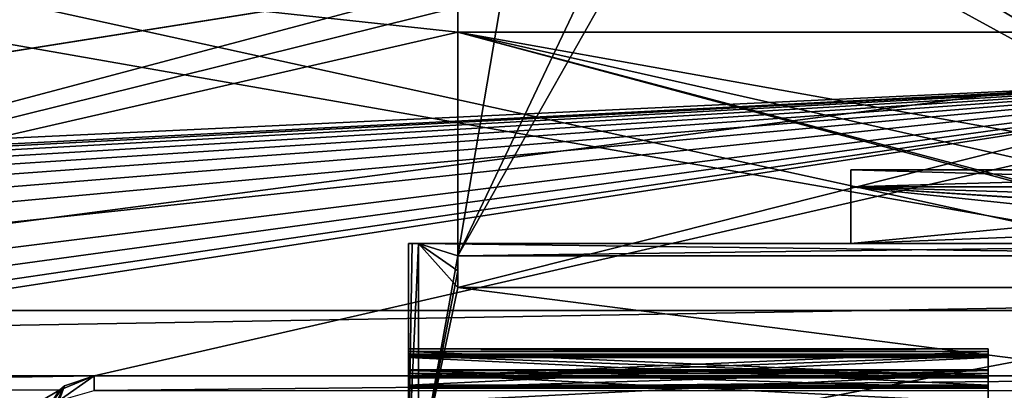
# Model space of a CAD drawing. Header units: millimetres. Extents: x -145 to 248, y -150 to 247.
# Tile 129 of 174: x 112 to 132, y 5 to 12. Entities that reach past the tile are written whole.
import ezdxf

# ---------------------------------------------------------------- set-up
doc = ezdxf.new("R2010")
doc.units = ezdxf.units.MM
doc.header["$LTSCALE"] = 65.185185
for name, color, linetype in [('1077', 7, 'CONTINUOUS'), ('1078', 7, 'CONTINUOUS'), ('1079', 7, 'CONTINUOUS'), ('1080', 7, 'CONTINUOUS'), ('1081', 7, 'CONTINUOUS'), ('1082', 7, 'CONTINUOUS'), ('1084', 7, 'CONTINUOUS'), ('1090', 7, 'CONTINUOUS'), ('1100', 7, 'CONTINUOUS'), ('1101', 7, 'CONTINUOUS'), ('1110', 7, 'CONTINUOUS'), ('1111', 7, 'CONTINUOUS'), ('1373', 7, 'CONTINUOUS'), ('1374', 7, 'CONTINUOUS'), ('1375', 7, 'CONTINUOUS'), ('1376', 7, 'CONTINUOUS'), ('1422', 7, 'CONTINUOUS'), ('1424', 7, 'CONTINUOUS'), ('1435', 7, 'CONTINUOUS'), ('1436', 7, 'CONTINUOUS'), ('1451', 7, 'CONTINUOUS'), ('1452', 7, 'CONTINUOUS'), ('1453', 7, 'CONTINUOUS'), ('950', 7, 'CONTINUOUS'), ('951', 7, 'CONTINUOUS'), ('952', 7, 'CONTINUOUS'), ('955', 7, 'CONTINUOUS'), ('968', 7, 'CONTINUOUS'), ('969', 7, 'CONTINUOUS'), ('977', 7, 'CONTINUOUS'), ('978', 7, 'CONTINUOUS'), ('979', 7, 'CONTINUOUS'), ('980', 7, 'CONTINUOUS'), ('981', 7, 'CONTINUOUS'), ('982', 7, 'CONTINUOUS'), ('987', 7, 'CONTINUOUS'), ('988', 7, 'CONTINUOUS'), ('989', 7, 'CONTINUOUS'), ('990', 7, 'CONTINUOUS'), ('991', 7, 'CONTINUOUS'), ('992', 7, 'CONTINUOUS'), ('993', 7, 'CONTINUOUS'), ('994', 7, 'CONTINUOUS'), ('995', 7, 'CONTINUOUS')]:
    doc.layers.add(name, color=color, linetype=linetype)

msp = doc.modelspace()

# ---------------------------------------------------------------- linework, layer by layer
at = {"layer": '1077', "color": 7, "linetype": 'CONTINUOUS', "true_color": 0xe0f2ff}
for points in [[(119.65, 4.753, -1.553), (119.65, 5.114, -2.025), (131.45, 5.114, -2.025), (119.65, 4.753, -1.553)], [(119.65, 4.753, -1.553), (131.45, 5.114, -2.025), (131.45, 4.753, -1.553), (119.65, 4.753, -1.553)]]:
    msp.add_3dface(points, dxfattribs=at)
at = {"layer": '1078', "color": 7, "linetype": 'CONTINUOUS', "true_color": 0xe0f2ff}
for points in [[(119.65, 5.114, -2.025), (119.65, 5.128, -2.124), (131.45, 5.114, -2.025), (119.65, 5.114, -2.025)], [(119.65, 5.128, -2.124), (119.65, 5.048, -2.185), (131.45, 5.128, -2.124), (119.65, 5.128, -2.124)], [(119.65, 5.128, -2.124), (131.45, 5.128, -2.124), (131.45, 5.114, -2.025), (119.65, 5.128, -2.124)], [(119.65, 5.048, -2.185), (131.45, 5.048, -2.185), (131.45, 5.128, -2.124), (119.65, 5.048, -2.185)]]:
    msp.add_3dface(points, dxfattribs=at)
at = {"layer": '1079', "color": 7, "linetype": 'CONTINUOUS', "true_color": 0xe0f2ff}
for points in [[(119.65, 5.048, -2.185), (119.65, 4.459, -2.262), (131.45, 4.459, -2.262), (119.65, 5.048, -2.185)], [(119.65, 5.048, -2.185), (131.45, 4.459, -2.262), (131.45, 5.048, -2.185), (119.65, 5.048, -2.185)]]:
    msp.add_3dface(points, dxfattribs=at)
at = {"layer": '1080', "color": 7, "linetype": 'CONTINUOUS', "true_color": 0xe0f2ff}
for points in [[(119.65, 4.964, -0.596), (119.65, 5.411, -0.988), (131.45, 5.411, -0.988), (119.65, 4.964, -0.596)], [(131.45, 4.964, -0.596), (119.65, 4.964, -0.596), (131.45, 5.411, -0.988), (131.45, 4.964, -0.596)]]:
    msp.add_3dface(points, dxfattribs=at)
at = {"layer": '1081', "color": 7, "linetype": 'CONTINUOUS', "true_color": 0xe0f2ff}
for points in [[(119.65, 5.411, -0.988), (119.65, 5.443, -1.083), (131.45, 5.411, -0.988), (119.65, 5.411, -0.988)], [(119.65, 5.443, -1.083), (119.65, 5.377, -1.158), (131.45, 5.443, -1.083), (119.65, 5.443, -1.083)], [(119.65, 5.443, -1.083), (131.45, 5.443, -1.083), (131.45, 5.411, -0.988), (119.65, 5.443, -1.083)], [(119.65, 5.377, -1.158), (131.45, 5.377, -1.158), (131.45, 5.443, -1.083), (119.65, 5.377, -1.158)]]:
    msp.add_3dface(points, dxfattribs=at)
at = {"layer": '1082', "color": 7, "linetype": 'CONTINUOUS', "true_color": 0xe0f2ff}
for points in [[(119.65, 5.377, -1.158), (119.65, 4.815, -1.349), (131.45, 4.815, -1.349), (119.65, 5.377, -1.158)], [(119.65, 5.377, -1.158), (131.45, 4.815, -1.349), (131.45, 5.377, -1.158), (119.65, 5.377, -1.158)]]:
    msp.add_3dface(points, dxfattribs=at)
at = {"layer": '1084', "color": 7, "linetype": 'CONTINUOUS', "true_color": 0xe0f2ff}
for points in [[(119.65, 4.985, -0.384), (119.65, 4.976, -0.49), (131.45, 4.985, -0.384), (119.65, 4.985, -0.384)], [(119.65, 4.976, -0.49), (131.45, 4.976, -0.49), (131.45, 4.985, -0.384), (119.65, 4.976, -0.49)], [(119.65, 4.976, -0.49), (119.65, 4.964, -0.596), (131.45, 4.976, -0.49), (119.65, 4.976, -0.49)], [(119.65, 4.964, -0.596), (131.45, 4.964, -0.596), (131.45, 4.976, -0.49), (119.65, 4.964, -0.596)]]:
    msp.add_3dface(points, dxfattribs=at)
at = {"layer": '1090', "color": 7, "linetype": 'CONTINUOUS', "true_color": 0xe0f2ff}
for points in [[(119.65, 7.7, -3.098), (119.65, 7.7, 3.098), (119.724, 7.7, 3.493), (119.65, 7.7, -3.098)], [(119.723, 7.7, -3.492), (119.65, 7.7, -3.098), (119.724, 7.7, 3.493), (119.723, 7.7, -3.492)], [(119.85, 7.7, 3.6), (119.85, 7.7, -3.6), (119.723, 7.7, -3.492), (119.85, 7.7, 3.6)], [(119.85, 7.7, 3.6), (119.723, 7.7, -3.492), (119.724, 7.7, 3.493), (119.85, 7.7, 3.6)], [(119.85, 7.7, -3.6), (119.85, 7.7, 3.6), (128.65, 7.7, 2.5), (119.85, 7.7, -3.6)], [(139.65, 7.7, -3.6), (119.85, 7.7, -3.6), (139.65, 7.7, -2.5), (139.65, 7.7, -3.6)], [(139.65, 7.7, -2.5), (119.85, 7.7, -3.6), (128.65, 7.7, -2.5), (139.65, 7.7, -2.5)], [(128.65, 7.7, -2.5), (119.85, 7.7, -3.6), (128.65, 7.7, 2.5), (128.65, 7.7, -2.5)], [(119.85, 7.7, 3.6), (139.65, 7.7, 3.6), (128.65, 7.7, 2.5), (119.85, 7.7, 3.6)], [(128.65, 7.7, 2.5), (139.65, 7.7, 3.6), (139.65, 7.7, 2.5), (128.65, 7.7, 2.5)]]:
    msp.add_3dface(points, dxfattribs=at)
at = {"layer": '1100', "color": 7, "linetype": 'CONTINUOUS', "true_color": 0xe0f2ff}
for points in [[(140.25, 5, 19.881), (113.25, 5, 19.881), (143.25, 5, 22.5), (140.25, 5, 19.881)], [(113.25, 5, 19.881), (113.25, 5, 22.5), (143.25, 5, 22.5), (113.25, 5, 19.881)]]:
    msp.add_3dface(points, dxfattribs=at)
at = {"layer": '1101', "color": 7, "linetype": 'CONTINUOUS', "true_color": 0xe0f2ff}
for points in [[(143.25, 5, 22.5), (113.25, 5, 22.5), (113.25, 4.707, 23.207), (143.25, 5, 22.5)], [(143.25, 5, 22.5), (113.25, 4.707, 23.207), (143.25, 4.707, 23.207), (143.25, 5, 22.5)]]:
    msp.add_3dface(points, dxfattribs=at)
at = {"layer": '1110', "color": 7, "linetype": 'CONTINUOUS', "true_color": 0xe0f2ff}
for points in [[(113.25, 5, 22.5), (113.25, 5, 19.881), (112.549, 4.713, 19.951), (113.25, 5, 22.5)], [(112.649, 4.799, 22.5), (113.25, 5, 22.5), (112.549, 4.713, 19.951), (112.649, 4.799, 22.5)], [(112.327, 4.384, 22.5), (112.545, 4.709, 22.5), (112.328, 4.387, 20.025), (112.327, 4.384, 22.5)], [(112.328, 4.387, 20.025), (112.545, 4.709, 22.5), (112.549, 4.713, 19.951), (112.328, 4.387, 20.025)], [(112.545, 4.709, 22.5), (112.649, 4.799, 22.5), (112.549, 4.713, 19.951), (112.545, 4.709, 22.5)]]:
    msp.add_3dface(points, dxfattribs=at)
at = {"layer": '1111', "color": 7, "linetype": 'CONTINUOUS', "true_color": 0xe0f2ff}
for points in [[(113.25, 4.707, 23.207), (113.25, 5, 22.5), (112.543, 4.5, 23), (113.25, 4.707, 23.207)], [(113.25, 5, 22.5), (112.649, 4.799, 22.5), (112.543, 4.5, 23), (113.25, 5, 22.5)], [(112.25, 4, 22.5), (112.649, 4.799, 22.5), (112.327, 4.384, 22.5), (112.25, 4, 22.5)], [(112.649, 4.799, 22.5), (112.25, 4, 22.5), (112.543, 4.5, 23), (112.649, 4.799, 22.5)], [(112.649, 4.799, 22.5), (112.545, 4.709, 22.5), (112.327, 4.384, 22.5), (112.649, 4.799, 22.5)]]:
    msp.add_3dface(points, dxfattribs=at)
at = {"layer": '1373', "color": 7, "linetype": 'CONTINUOUS', "true_color": 0xe0f2ff}
for points in [[(128.65, 8.854, -2.5), (128.65, 7.7, 2.5), (128.65, 9.2), (128.65, 8.854, -2.5)], [(128.65, 9.2), (128.65, 7.7, 2.5), (128.65, 8.854, 2.5), (128.65, 9.2)], [(128.65, 7.7, -2.5), (128.65, 7.7, 2.5), (128.65, 8.854, -2.5), (128.65, 7.7, -2.5)]]:
    msp.add_3dface(points, dxfattribs=at)
at = {"layer": '1374', "color": 7, "linetype": 'CONTINUOUS', "true_color": 0xe0f2ff}
for points in [[(139.65, 8.124, -2.5), (128.65, 7.7, -2.5), (140.7, 8.854, -2.5), (139.65, 8.124, -2.5)], [(128.65, 7.7, -2.5), (128.65, 8.854, -2.5), (140.7, 8.854, -2.5), (128.65, 7.7, -2.5)], [(139.65, 8.124, -2.5), (139.65, 7.7, -2.5), (128.65, 7.7, -2.5), (139.65, 8.124, -2.5)]]:
    msp.add_3dface(points, dxfattribs=at)
at = {"layer": '1375', "color": 7, "linetype": 'CONTINUOUS', "true_color": 0xe0f2ff}
for points in [[(139.65, 8.124, 2.5), (140, 8.124, 2.5), (128.65, 8.854, 2.5), (139.65, 8.124, 2.5)], [(139.65, 7.7, 2.5), (139.65, 8.124, 2.5), (128.65, 8.854, 2.5), (139.65, 7.7, 2.5)], [(128.65, 8.854, 2.5), (140, 8.124, 2.5), (140.34, 8.479, 2.5), (128.65, 8.854, 2.5)], [(128.65, 7.7, 2.5), (139.65, 7.7, 2.5), (128.65, 8.854, 2.5), (128.65, 7.7, 2.5)], [(140.7, 8.854, 2.5), (128.65, 8.854, 2.5), (140.34, 8.479, 2.5), (140.7, 8.854, 2.5)]]:
    msp.add_3dface(points, dxfattribs=at)
at = {"layer": '1376', "color": 7, "linetype": 'CONTINUOUS', "true_color": 0xe0f2ff}
for points in [[(128.65, 8.854, -2.5), (128.65, 9.2), (140.7, 8.854, -2.5), (128.65, 8.854, -2.5)], [(128.65, 9.2), (128.65, 8.854, 2.5), (140.7, 9.2), (128.65, 9.2)], [(140.7, 8.854, -2.5), (128.65, 9.2), (140.7, 9.2), (140.7, 8.854, -2.5)], [(128.65, 8.854, 2.5), (140.7, 8.854, 2.5), (140.7, 9.2), (128.65, 8.854, 2.5)]]:
    msp.add_3dface(points, dxfattribs=at)
at = {"layer": '1422', "color": 7, "linetype": 'CONTINUOUS', "true_color": 0xe0f2ff}
for points in [[(93.25, 5.717, 17.595), (93.25, 14.967, 10.874), (141.25, 6.544, 17.304), (93.25, 5.717, 17.595)], [(93.25, 14.967, 10.874), (120.65, 12, 14.08), (141.25, 6.544, 17.304), (93.25, 14.967, 10.874)], [(120.65, 12, 14.08), (93.25, 14.967, 10.874), (120.65, 12.508, 13.63), (120.65, 12, 14.08)], [(120.65, 12, 14.08), (141.25, 12, 14.08), (141.25, 6.544, 17.304), (120.65, 12, 14.08)], [(141.25, 0.321, 18.497), (93.25, 5.717, 17.595), (141.25, 6.544, 17.304), (141.25, 0.321, 18.497)], [(93.25, -5.717, 17.595), (93.25, 5.717, 17.595), (141.25, 0.321, 18.497), (93.25, -5.717, 17.595)]]:
    msp.add_3dface(points, dxfattribs=at)
at = {"layer": '1424', "color": 7, "linetype": 'CONTINUOUS', "true_color": 0xe0f2ff}
for points in [[(140.25, 16.167, 12.605), (93.45, 16.585, 12.05), (95.295, 9.026, 18.406), (140.25, 16.167, 12.605)], [(95.798, 9.1, 18.37), (140.25, 16.167, 12.605), (95.295, 9.026, 18.406), (95.798, 9.1, 18.37)], [(140.25, 11.191, 17.176), (140.25, 16.167, 12.605), (95.798, 9.1, 18.37), (140.25, 11.191, 17.176)], [(140.25, 11.191, 17.176), (95.798, 9.1, 18.37), (99.349, 9.1, 18.37), (140.25, 11.191, 17.176)], [(140.25, 11.191, 17.176), (99.349, 9.1, 18.37), (99.702, 9.064, 18.387), (140.25, 11.191, 17.176)], [(99.984, 8.966, 18.435), (140.25, 11.191, 17.176), (99.702, 9.064, 18.387), (99.984, 8.966, 18.435)], [(140.25, 11.191, 17.176), (99.984, 8.966, 18.435), (100.233, 8.806, 18.512), (140.25, 11.191, 17.176)], [(113.25, 5, 19.881), (140.25, 11.191, 17.176), (100.166, 5.037, 19.871), (113.25, 5, 19.881)], [(100.166, 5.037, 19.871), (140.25, 11.191, 17.176), (100.436, 5.33, 19.795), (100.166, 5.037, 19.871)], [(100.435, 8.585, 18.616), (140.25, 11.191, 17.176), (100.233, 8.806, 18.512), (100.435, 8.585, 18.616)], [(140.25, 11.191, 17.176), (100.435, 8.585, 18.616), (100.589, 8.317, 18.737), (140.25, 11.191, 17.176)], [(140.25, 11.191, 17.176), (100.653, 5.766, 19.672), (100.436, 5.33, 19.795), (140.25, 11.191, 17.176)], [(100.715, 7.972, 18.887), (140.25, 11.191, 17.176), (100.589, 8.317, 18.737), (100.715, 7.972, 18.887)], [(100.653, 5.766, 19.672), (140.25, 11.191, 17.176), (100.77, 6.267, 19.519), (100.653, 5.766, 19.672)], [(140.25, 11.191, 17.176), (100.715, 7.972, 18.887), (100.79, 7.555, 19.057), (140.25, 11.191, 17.176)], [(140.25, 11.191, 17.176), (100.817, 6.983, 19.274), (100.77, 6.267, 19.519), (140.25, 11.191, 17.176)], [(100.817, 6.983, 19.274), (140.25, 11.191, 17.176), (100.79, 7.555, 19.057), (100.817, 6.983, 19.274)], [(140.25, 5, 19.881), (140.25, 11.191, 17.176), (113.25, 5, 19.881), (140.25, 5, 19.881)], [(113.25, 5, 19.881), (100.166, 5.037, 19.871), (99.824, 4.851, 19.918), (113.25, 5, 19.881)], [(112.549, 4.713, 19.951), (113.25, 5, 19.881), (99.349, 4.78, 19.935), (112.549, 4.713, 19.951)], [(99.349, 4.78, 19.935), (113.25, 5, 19.881), (99.824, 4.851, 19.918), (99.349, 4.78, 19.935)], [(93.45, -6.335, 19.497), (112.549, 4.713, 19.951), (95.819, 4.777, 19.936), (93.45, -6.335, 19.497)], [(93.45, -6.335, 19.497), (112.328, 4.387, 20.025), (112.549, 4.713, 19.951), (93.45, -6.335, 19.497)], [(95.819, 4.777, 19.936), (112.549, 4.713, 19.951), (99.349, 4.78, 19.935), (95.819, 4.777, 19.936)]]:
    msp.add_3dface(points, dxfattribs=at)
at = {"layer": '1435', "color": 7, "linetype": 'CONTINUOUS', "true_color": 0xe0f2ff}
for points in [[(120.65, 7.446, -4.1), (120.65, 18.04, -4.1), (120.65, 12, -5.1), (120.65, 7.446, -4.1)], [(120.65, 18.04, -4.1), (120.65, 13, -5.1), (120.65, 12, -5.1), (120.65, 18.04, -4.1)], [(120.65, 12.508, -13.63), (120.65, 12, -14.08), (120.65, 13, -5.1), (120.65, 12.508, -13.63)], [(120.65, 13, -5.1), (120.65, 12, -14.08), (120.65, 12, -5.1), (120.65, 13, -5.1)], [(120.65, 6.8, -5.1), (120.65, 7.14, -4.611), (120.65, 12, -5.1), (120.65, 6.8, -5.1)], [(120.65, 7.14, -4.611), (120.65, 7.446, -4.1), (120.65, 12, -5.1), (120.65, 7.14, -4.611)]]:
    msp.add_3dface(points, dxfattribs=at)
at = {"layer": '1436', "color": 7, "linetype": 'CONTINUOUS', "true_color": 0xe0f2ff}
for points in [[(120.65, 18.04, 4.1), (120.65, 7.446, 4.1), (120.65, 17.919, 4.602), (120.65, 18.04, 4.1)], [(120.65, 7.446, 4.1), (120.65, 17.783, 5.1), (120.65, 17.919, 4.602), (120.65, 7.446, 4.1)], [(120.65, 7.446, 4.1), (120.65, 13, 5.1), (120.65, 17.783, 5.1), (120.65, 7.446, 4.1)], [(120.65, 7.446, 4.1), (120.65, 12, 5.1), (120.65, 13, 5.1), (120.65, 7.446, 4.1)], [(120.65, 12, 5.1), (120.65, 13, 13.162), (120.65, 13, 5.1), (120.65, 12, 5.1)], [(120.65, 13, 13.162), (120.65, 12, 5.1), (120.65, 12.508, 13.63), (120.65, 13, 13.162)], [(120.65, 12, 5.1), (120.65, 12, 14.08), (120.65, 12.508, 13.63), (120.65, 12, 5.1)], [(120.65, 7.446, 4.1), (120.65, 7.14, 4.611), (120.65, 12, 5.1), (120.65, 7.446, 4.1)], [(120.65, 7.14, 4.611), (120.65, 6.8, 5.1), (120.65, 12, 5.1), (120.65, 7.14, 4.611)]]:
    msp.add_3dface(points, dxfattribs=at)
at = {"layer": '1451', "color": 7, "linetype": 'CONTINUOUS', "true_color": 0xe0f2ff}
for points in [[(119.65, 4.785, 1.451), (119.65, 4.815, 1.349), (131.45, 4.785, 1.451), (119.65, 4.785, 1.451)], [(119.65, 4.815, 1.349), (131.45, 4.815, 1.349), (131.45, 4.785, 1.451), (119.65, 4.815, 1.349)], [(119.65, 4.753, 1.553), (119.65, 4.785, 1.451), (131.45, 4.753, 1.553), (119.65, 4.753, 1.553)], [(119.65, 4.785, 1.451), (131.45, 4.785, 1.451), (131.45, 4.753, 1.553), (119.65, 4.785, 1.451)]]:
    msp.add_3dface(points, dxfattribs=at)
at = {"layer": '1452', "color": 7, "linetype": 'CONTINUOUS', "true_color": 0xe0f2ff}
for points in [[(119.65, 4.976, 0.49), (119.65, 4.985, 0.384), (131.45, 4.976, 0.49), (119.65, 4.976, 0.49)], [(119.65, 4.985, 0.384), (131.45, 4.985, 0.384), (131.45, 4.976, 0.49), (119.65, 4.985, 0.384)], [(119.65, 4.964, 0.596), (119.65, 4.976, 0.49), (131.45, 4.964, 0.596), (119.65, 4.964, 0.596)], [(119.65, 4.976, 0.49), (131.45, 4.976, 0.49), (131.45, 4.964, 0.596), (119.65, 4.976, 0.49)]]:
    msp.add_3dface(points, dxfattribs=at)
at = {"layer": '1453', "color": 7, "linetype": 'CONTINUOUS', "true_color": 0xe0f2ff}
for points in [[(119.65, 4.815, -1.349), (119.65, 4.785, -1.451), (131.45, 4.815, -1.349), (119.65, 4.815, -1.349)], [(119.65, 4.785, -1.451), (131.45, 4.785, -1.451), (131.45, 4.815, -1.349), (119.65, 4.785, -1.451)], [(119.65, 4.785, -1.451), (119.65, 4.753, -1.553), (131.45, 4.785, -1.451), (119.65, 4.785, -1.451)], [(119.65, 4.753, -1.553), (131.45, 4.753, -1.553), (131.45, 4.785, -1.451), (119.65, 4.753, -1.553)]]:
    msp.add_3dface(points, dxfattribs=at)
at = {"layer": '950', "color": 7, "linetype": 'CONTINUOUS', "true_color": 0xe0f2ff}
for points in [[(93.25, 5.717, -17.595), (120.65, 13, -13.162), (93.25, 14.967, -10.874), (93.25, 5.717, -17.595)], [(120.65, 12.508, -13.63), (120.65, 13, -13.162), (93.25, 5.717, -17.595), (120.65, 12.508, -13.63)], [(120.65, 12, -14.08), (120.65, 12.508, -13.63), (93.25, 5.717, -17.595), (120.65, 12, -14.08)], [(141.25, 12, -14.08), (120.65, 12, -14.08), (93.25, 5.717, -17.595), (141.25, 12, -14.08)], [(141.25, 6.544, -17.304), (141.25, 12, -14.08), (93.25, 5.717, -17.595), (141.25, 6.544, -17.304)], [(141.25, 0.321, -18.497), (141.25, 6.544, -17.304), (93.25, 5.717, -17.595), (141.25, 0.321, -18.497)], [(93.25, -5.717, -17.595), (141.25, 0.321, -18.497), (93.25, 5.717, -17.595), (93.25, -5.717, -17.595)]]:
    msp.add_3dface(points, dxfattribs=at)
at = {"layer": '951', "color": 7, "linetype": 'CONTINUOUS', "true_color": 0xe0f2ff}
for points in [[(119.65, 7.7, 3.098), (119.65, 7.7, -3.098), (119.65, 5.128, 2.124), (119.65, 7.7, 3.098)], [(119.65, 7.7, -3.098), (119.65, 3.238, -7.642), (119.65, 4.525, -3.128), (119.65, 7.7, -3.098)], [(119.65, 5.128, 2.124), (119.65, 7.7, -3.098), (119.65, 5.114, 2.025), (119.65, 5.128, 2.124)], [(119.65, 5.114, 2.025), (119.65, 7.7, -3.098), (119.65, 5.443, 1.083), (119.65, 5.114, 2.025)], [(119.65, 5.443, 1.083), (119.65, 7.7, -3.098), (119.65, 5.411, 0.988), (119.65, 5.443, 1.083)], [(119.65, 5.411, 0.988), (119.65, 7.7, -3.098), (119.65, 5.5, 0.087), (119.65, 5.411, 0.988)], [(119.65, 5.5, 0.087), (119.65, 7.7, -3.098), (119.65, 5.55), (119.65, 5.5, 0.087)], [(119.65, 5.55), (119.65, 7.7, -3.098), (119.65, 5.5, -0.087), (119.65, 5.55)], [(119.65, 5.5, -0.087), (119.65, 7.7, -3.098), (119.65, 4.985, -0.384), (119.65, 5.5, -0.087)], [(119.65, 4.985, -0.384), (119.65, 7.7, -3.098), (119.65, 4.976, -0.49), (119.65, 4.985, -0.384)], [(119.65, 4.976, -0.49), (119.65, 7.7, -3.098), (119.65, 5.411, -0.988), (119.65, 4.976, -0.49)], [(119.65, 5.411, -0.988), (119.65, 7.7, -3.098), (119.65, 5.443, -1.083), (119.65, 5.411, -0.988)], [(119.65, 5.443, -1.083), (119.65, 7.7, -3.098), (119.65, 5.377, -1.158), (119.65, 5.443, -1.083)], [(119.65, 5.377, -1.158), (119.65, 7.7, -3.098), (119.65, 4.815, -1.349), (119.65, 5.377, -1.158)], [(119.65, 4.815, -1.349), (119.65, 7.7, -3.098), (119.65, 4.785, -1.451), (119.65, 4.815, -1.349)], [(119.65, 4.785, -1.451), (119.65, 7.7, -3.098), (119.65, 4.753, -1.553), (119.65, 4.785, -1.451)], [(119.65, 4.753, -1.553), (119.65, 7.7, -3.098), (119.65, 5.114, -2.025), (119.65, 4.753, -1.553)], [(119.65, 5.114, -2.025), (119.65, 7.7, -3.098), (119.65, 5.128, -2.124), (119.65, 5.114, -2.025)], [(119.65, 5.128, -2.124), (119.65, 7.7, -3.098), (119.65, 5.048, -2.185), (119.65, 5.128, -2.124)], [(119.65, 5.048, -2.185), (119.65, 7.7, -3.098), (119.65, 4.459, -2.262), (119.65, 5.048, -2.185)], [(119.65, 4.459, -2.262), (119.65, 7.7, -3.098), (119.65, 4.41, -2.357), (119.65, 4.459, -2.262)], [(119.65, 4.41, -2.357), (119.65, 7.7, -3.098), (119.65, 4.358, -2.451), (119.65, 4.41, -2.357)], [(119.65, 4.358, -2.451), (119.65, 7.7, -3.098), (119.65, 4.621, -2.984), (119.65, 4.358, -2.451)], [(119.65, 4.621, -2.984), (119.65, 7.7, -3.098), (119.65, 4.615, -3.083), (119.65, 4.621, -2.984)], [(119.65, 4.615, -3.083), (119.65, 7.7, -3.098), (119.65, 4.525, -3.128), (119.65, 4.615, -3.083)], [(119.65, 3.238, 7.642), (119.65, 7.7, 3.098), (119.65, 2.124, 5.128), (119.65, 3.238, 7.642)], [(119.65, 2.124, 5.128), (119.65, 7.7, 3.098), (119.65, 2.185, 5.048), (119.65, 2.124, 5.128)], [(119.65, 2.185, 5.048), (119.65, 7.7, 3.098), (119.65, 3.083, 4.615), (119.65, 2.185, 5.048)], [(119.65, 3.083, 4.615), (119.65, 7.7, 3.098), (119.65, 3.128, 4.525), (119.65, 3.083, 4.615)], [(119.65, 3.128, 4.525), (119.65, 7.7, 3.098), (119.65, 3.828, 3.95), (119.65, 3.128, 4.525)], [(119.65, 3.828, 3.95), (119.65, 7.7, 3.098), (119.65, 3.924, 3.924), (119.65, 3.828, 3.95)], [(119.65, 3.924, 3.924), (119.65, 7.7, 3.098), (119.65, 3.95, 3.828), (119.65, 3.924, 3.924)], [(119.65, 3.95, 3.828), (119.65, 7.7, 3.098), (119.65, 3.796, 3.254), (119.65, 3.95, 3.828)], [(119.65, 3.796, 3.254), (119.65, 7.7, 3.098), (119.65, 3.865, 3.172), (119.65, 3.796, 3.254)], [(119.65, 3.865, 3.172), (119.65, 7.7, 3.098), (119.65, 4.525, 3.128), (119.65, 3.865, 3.172)], [(119.65, 4.525, 3.128), (119.65, 7.7, 3.098), (119.65, 4.615, 3.083), (119.65, 4.525, 3.128)], [(119.65, 4.615, 3.083), (119.65, 7.7, 3.098), (119.65, 5.128, 2.124), (119.65, 4.615, 3.083)], [(119.65, 4.964, 0.596), (119.65, 5.411, 0.988), (119.65, 5.5, 0.087), (119.65, 4.964, 0.596)], [(119.65, 4.976, 0.49), (119.65, 4.964, 0.596), (119.65, 5.5, 0.087), (119.65, 4.976, 0.49)], [(119.65, 4.985, 0.384), (119.65, 4.976, 0.49), (119.65, 5.5, 0.087), (119.65, 4.985, 0.384)], [(119.65, 5.377, 1.158), (119.65, 5.114, 2.025), (119.65, 5.443, 1.083), (119.65, 5.377, 1.158)], [(119.65, 4.964, -0.596), (119.65, 4.976, -0.49), (119.65, 5.411, -0.988), (119.65, 4.964, -0.596)], [(119.65, 4.753, 1.553), (119.65, 5.114, 2.025), (119.65, 5.377, 1.158), (119.65, 4.753, 1.553)], [(119.65, 4.785, 1.451), (119.65, 4.753, 1.553), (119.65, 5.377, 1.158), (119.65, 4.785, 1.451)], [(119.65, 4.815, 1.349), (119.65, 4.785, 1.451), (119.65, 5.377, 1.158), (119.65, 4.815, 1.349)], [(119.65, 4.621, 2.984), (119.65, 4.615, 3.083), (119.65, 5.128, 2.124), (119.65, 4.621, 2.984)], [(119.65, 5.048, 2.185), (119.65, 4.621, 2.984), (119.65, 5.128, 2.124), (119.65, 5.048, 2.185)], [(119.65, 4.358, 2.451), (119.65, 4.621, 2.984), (119.65, 5.048, 2.185), (119.65, 4.358, 2.451)], [(119.65, 4.41, 2.357), (119.65, 4.358, 2.451), (119.65, 5.048, 2.185), (119.65, 4.41, 2.357)], [(119.65, 4.459, 2.262), (119.65, 4.41, 2.357), (119.65, 5.048, 2.185), (119.65, 4.459, 2.262)]]:
    msp.add_3dface(points, dxfattribs=at)
at = {"layer": '952', "color": 7, "linetype": 'CONTINUOUS', "true_color": 0xe0f2ff}
for points in [[(131.45, 5.55), (131.45, 5.5, -0.087), (131.45, 2.5), (131.45, 5.55)], [(131.45, 5.5, 0.087), (131.45, 5.55), (131.45, 1.25, 2.165), (131.45, 5.5, 0.087)], [(131.45, 1.25, 2.165), (131.45, 5.55), (131.45, 2.5), (131.45, 1.25, 2.165)], [(131.45, 5.5, -0.087), (131.45, 4.985, -0.384), (131.45, 2.5), (131.45, 5.5, -0.087)], [(131.45, 4.985, 0.384), (131.45, 5.5, 0.087), (131.45, 1.25, 2.165), (131.45, 4.985, 0.384)], [(131.45, 5.443, 1.083), (131.45, 5.411, 0.988), (131.45, 1.25, 2.165), (131.45, 5.443, 1.083)], [(131.45, 5.377, 1.158), (131.45, 5.443, 1.083), (131.45, 1.25, 2.165), (131.45, 5.377, 1.158)], [(131.45, 5.443, -1.083), (131.45, 5.377, -1.158), (131.45, 2.5), (131.45, 5.443, -1.083)], [(131.45, 5.411, -0.988), (131.45, 5.443, -1.083), (131.45, 2.5), (131.45, 5.411, -0.988)], [(131.45, 4.964, -0.596), (131.45, 5.411, -0.988), (131.45, 2.5), (131.45, 4.964, -0.596)], [(131.45, 5.411, 0.988), (131.45, 4.964, 0.596), (131.45, 1.25, 2.165), (131.45, 5.411, 0.988)], [(131.45, 4.815, 1.349), (131.45, 5.377, 1.158), (131.45, 1.25, 2.165), (131.45, 4.815, 1.349)], [(131.45, 5.377, -1.158), (131.45, 4.815, -1.349), (131.45, 2.5), (131.45, 5.377, -1.158)], [(131.45, 5.128, 2.124), (131.45, 5.114, 2.025), (131.45, 1.25, 2.165), (131.45, 5.128, 2.124)], [(131.45, 5.048, 2.185), (131.45, 5.128, 2.124), (131.45, 1.25, 2.165), (131.45, 5.048, 2.185)], [(131.45, 5.128, -2.124), (131.45, 5.048, -2.185), (131.45, 1.25, -2.165), (131.45, 5.128, -2.124)], [(131.45, 5.114, -2.025), (131.45, 5.128, -2.124), (131.45, 2.5), (131.45, 5.114, -2.025)], [(131.45, 2.5), (131.45, 5.128, -2.124), (131.45, 1.25, -2.165), (131.45, 2.5)], [(131.45, 5.114, 2.025), (131.45, 4.753, 1.553), (131.45, 1.25, 2.165), (131.45, 5.114, 2.025)], [(131.45, 4.753, -1.553), (131.45, 5.114, -2.025), (131.45, 2.5), (131.45, 4.753, -1.553)], [(131.45, 4.459, 2.262), (131.45, 5.048, 2.185), (131.45, -4.459, 2.262), (131.45, 4.459, 2.262)], [(131.45, -4.459, 2.262), (131.45, 5.048, 2.185), (131.45, -5.048, 2.185), (131.45, -4.459, 2.262)], [(131.45, -5.048, 2.185), (131.45, 5.048, 2.185), (131.45, 1.25, 2.165), (131.45, -5.048, 2.185)], [(131.45, 4.459, -2.262), (131.45, -5.048, -2.185), (131.45, 5.048, -2.185), (131.45, 4.459, -2.262)], [(131.45, 5.048, -2.185), (131.45, -5.048, -2.185), (131.45, -1.25, -2.165), (131.45, 5.048, -2.185)], [(131.45, 1.25, -2.165), (131.45, 5.048, -2.185), (131.45, -1.25, -2.165), (131.45, 1.25, -2.165)], [(131.45, 4.985, -0.384), (131.45, 4.976, -0.49), (131.45, 2.5), (131.45, 4.985, -0.384)], [(131.45, 4.976, 0.49), (131.45, 4.985, 0.384), (131.45, 1.25, 2.165), (131.45, 4.976, 0.49)], [(131.45, 4.976, -0.49), (131.45, 4.964, -0.596), (131.45, 2.5), (131.45, 4.976, -0.49)], [(131.45, 4.964, 0.596), (131.45, 4.976, 0.49), (131.45, 1.25, 2.165), (131.45, 4.964, 0.596)], [(131.45, 4.785, 1.451), (131.45, 4.815, 1.349), (131.45, 1.25, 2.165), (131.45, 4.785, 1.451)], [(131.45, 4.815, -1.349), (131.45, 4.785, -1.451), (131.45, 2.5), (131.45, 4.815, -1.349)], [(131.45, 4.753, 1.553), (131.45, 4.785, 1.451), (131.45, 1.25, 2.165), (131.45, 4.753, 1.553)], [(131.45, 4.785, -1.451), (131.45, 4.753, -1.553), (131.45, 2.5), (131.45, 4.785, -1.451)]]:
    msp.add_3dface(points, dxfattribs=at)
at = {"layer": '955', "color": 7, "linetype": 'CONTINUOUS', "true_color": 0xe0f2ff}
for points in [[(93.45, 6.335, -19.497), (93.45, 16.585, -12.05), (140.25, 6.335, -19.497), (93.45, 6.335, -19.497)], [(140.25, 6.335, -19.497), (93.45, 16.585, -12.05), (140.25, 16.585, -12.05), (140.25, 6.335, -19.497)], [(140.25, -6.335, -19.497), (93.45, 6.335, -19.497), (140.25, 6.335, -19.497), (140.25, -6.335, -19.497)], [(93.45, 6.335, -19.497), (140.25, -6.335, -19.497), (100.01, 3.953, -20.115), (93.45, 6.335, -19.497)]]:
    msp.add_3dface(points, dxfattribs=at)
at = {"layer": '968', "color": 7, "linetype": 'CONTINUOUS', "true_color": 0xe0f2ff}
for points in [[(119.85, 3.001, -7.953), (119.85, 7.7, -3.6), (120.65, 6.8, -5.1), (119.85, 3.001, -7.953)], [(120.65, 6.8, -5.1), (119.85, 7.7, -3.6), (120.65, 7.14, -4.611), (120.65, 6.8, -5.1)], [(120.65, 7.14, -4.611), (119.85, 7.7, -3.6), (120.65, 7.446, -4.1), (120.65, 7.14, -4.611)], [(120.65, 7.446, -4.1), (119.85, 7.7, -3.6), (140, 7.446, -4.1), (120.65, 7.446, -4.1)], [(140, 7.446, -4.1), (119.85, 7.7, -3.6), (139.65, 7.7, -3.6), (140, 7.446, -4.1)], [(119.85, 7.7, 3.6), (119.85, 3.001, 7.953), (120.65, 7.446, 4.1), (119.85, 7.7, 3.6)], [(139.65, 7.7, 3.6), (119.85, 7.7, 3.6), (120.65, 7.446, 4.1), (139.65, 7.7, 3.6)], [(140, 7.446, 4.1), (139.65, 7.7, 3.6), (120.65, 7.446, 4.1), (140, 7.446, 4.1)], [(120.65, 7.446, 4.1), (119.85, 3.001, 7.953), (120.65, 7.14, 4.611), (120.65, 7.446, 4.1)], [(120.65, 7.14, 4.611), (119.85, 3.001, 7.953), (120.65, 6.8, 5.1), (120.65, 7.14, 4.611)], [(140, 4.339, -7.309), (119.85, 3.001, -7.953), (120.65, 6.8, -5.1), (140, 4.339, -7.309)], [(120.65, 6.8, 5.1), (119.85, 3.001, 7.953), (140, 6.8, 5.1), (120.65, 6.8, 5.1)], [(140, 6.8, 5.1), (119.85, 3.001, 7.953), (140, 4.339, 7.309), (140, 6.8, 5.1)], [(140, 6.8, -5.1), (140, 4.339, -7.309), (120.65, 6.8, -5.1), (140, 6.8, -5.1)]]:
    msp.add_3dface(points, dxfattribs=at)
at = {"layer": '969', "color": 7, "linetype": 'CONTINUOUS', "true_color": 0xe0f2ff}
for points in [[(119.65, 3.238, -7.642), (119.65, 7.7, -3.098), (119.723, 7.7, -3.492), (119.65, 3.238, -7.642)], [(119.65, 7.7, 3.098), (119.65, 3.238, 7.642), (119.724, 7.7, 3.493), (119.65, 7.7, 3.098)], [(119.65, 3.238, 7.642), (119.85, 3.001, 7.953), (119.85, 7.7, 3.6), (119.65, 3.238, 7.642)], [(119.65, 3.238, 7.642), (119.85, 7.7, 3.6), (119.724, 7.7, 3.493), (119.65, 3.238, 7.642)], [(119.65, 3.238, -7.642), (119.85, 7.7, -3.6), (119.85, 3.001, -7.953), (119.65, 3.238, -7.642)], [(119.85, 7.7, -3.6), (119.65, 3.238, -7.642), (119.723, 7.7, -3.492), (119.85, 7.7, -3.6)]]:
    msp.add_3dface(points, dxfattribs=at)
at = {"layer": '977', "color": 7, "linetype": 'CONTINUOUS', "true_color": 0xe0f2ff}
for points in [[(120.65, 12, -14.08), (141.25, 12, -14.08), (120.65, 12, -5.1), (120.65, 12, -14.08)], [(120.65, 12, -5.1), (141.25, 12, -14.08), (141.25, 12, -5.1), (120.65, 12, -5.1)]]:
    msp.add_3dface(points, dxfattribs=at)
at = {"layer": '978', "color": 7, "linetype": 'CONTINUOUS', "true_color": 0xe0f2ff}
for points in [[(140, 6.8, -5.1), (120.65, 6.8, -5.1), (141.25, 12, -5.1), (140, 6.8, -5.1)], [(120.65, 6.8, -5.1), (120.65, 12, -5.1), (141.25, 12, -5.1), (120.65, 6.8, -5.1)]]:
    msp.add_3dface(points, dxfattribs=at)
at = {"layer": '979', "color": 7, "linetype": 'CONTINUOUS', "true_color": 0xe0f2ff}
for points in [[(122.45, 20.086, -4.1), (122.45, 18.04, -4.1), (140, 7.446, -4.1), (122.45, 20.086, -4.1)], [(126.65, 18.04, -4.1), (122.45, 20.086, -4.1), (140, 7.446, -4.1), (126.65, 18.04, -4.1)], [(122.45, 18.04, -4.1), (120.65, 18.04, -4.1), (140, 7.446, -4.1), (122.45, 18.04, -4.1)], [(120.65, 18.04, -4.1), (120.65, 7.446, -4.1), (140, 7.446, -4.1), (120.65, 18.04, -4.1)], [(141.25, 18.04, -4.1), (126.65, 18.04, -4.1), (141.25, 8.846, -4.1), (141.25, 18.04, -4.1)], [(126.65, 18.04, -4.1), (140, 7.446, -4.1), (140.576, 8.098, -4.1), (126.65, 18.04, -4.1)], [(141.25, 8.846, -4.1), (126.65, 18.04, -4.1), (140.576, 8.098, -4.1), (141.25, 8.846, -4.1)]]:
    msp.add_3dface(points, dxfattribs=at)
at = {"layer": '980', "color": 7, "linetype": 'CONTINUOUS', "true_color": 0xe0f2ff}
for points in [[(126.65, 18.04, 4.1), (120.65, 7.446, 4.1), (126.65, 20.086, 4.1), (126.65, 18.04, 4.1)], [(126.65, 20.086, 4.1), (120.65, 7.446, 4.1), (122.45, 18.04, 4.1), (126.65, 20.086, 4.1)], [(126.65, 18.04, 4.1), (140, 7.446, 4.1), (120.65, 7.446, 4.1), (126.65, 18.04, 4.1)], [(122.45, 18.04, 4.1), (120.65, 7.446, 4.1), (120.65, 18.04, 4.1), (122.45, 18.04, 4.1)], [(126.65, 18.04, 4.1), (141.25, 18.04, 4.1), (140, 7.446, 4.1), (126.65, 18.04, 4.1)]]:
    msp.add_3dface(points, dxfattribs=at)
at = {"layer": '981', "color": 7, "linetype": 'CONTINUOUS', "true_color": 0xe0f2ff}
for points in [[(120.65, 6.8, 5.1), (140, 6.8, 5.1), (120.65, 12, 5.1), (120.65, 6.8, 5.1)], [(120.65, 12, 5.1), (140, 6.8, 5.1), (140.573, 7.504, 5.1), (120.65, 12, 5.1)], [(141.25, 12, 5.1), (120.65, 12, 5.1), (141.25, 8.31, 5.1), (141.25, 12, 5.1)], [(141.25, 8.31, 5.1), (120.65, 12, 5.1), (140.573, 7.504, 5.1), (141.25, 8.31, 5.1)]]:
    msp.add_3dface(points, dxfattribs=at)
at = {"layer": '982', "color": 7, "linetype": 'CONTINUOUS', "true_color": 0xe0f2ff}
for points in [[(120.65, 12, 5.1), (141.25, 12, 5.1), (120.65, 12, 14.08), (120.65, 12, 5.1)], [(120.65, 12, 14.08), (141.25, 12, 5.1), (141.25, 12, 14.08), (120.65, 12, 14.08)]]:
    msp.add_3dface(points, dxfattribs=at)
at = {"layer": '987', "color": 7, "linetype": 'CONTINUOUS', "true_color": 0xe0f2ff}
for points in [[(119.65, 4.985, 0.384), (119.65, 5.5, 0.087), (131.45, 5.5, 0.087), (119.65, 4.985, 0.384)], [(119.65, 4.985, 0.384), (131.45, 5.5, 0.087), (131.45, 4.985, 0.384), (119.65, 4.985, 0.384)]]:
    msp.add_3dface(points, dxfattribs=at)
at = {"layer": '988', "color": 7, "linetype": 'CONTINUOUS', "true_color": 0xe0f2ff}
for points in [[(119.65, 5.5, 0.087), (119.65, 5.55), (131.45, 5.5, 0.087), (119.65, 5.5, 0.087)], [(119.65, 5.55), (119.65, 5.5, -0.087), (131.45, 5.55), (119.65, 5.55)], [(119.65, 5.55), (131.45, 5.55), (131.45, 5.5, 0.087), (119.65, 5.55)], [(119.65, 5.5, -0.087), (131.45, 5.5, -0.087), (131.45, 5.55), (119.65, 5.5, -0.087)]]:
    msp.add_3dface(points, dxfattribs=at)
at = {"layer": '989', "color": 7, "linetype": 'CONTINUOUS', "true_color": 0xe0f2ff}
for points in [[(119.65, 5.5, -0.087), (119.65, 4.985, -0.384), (131.45, 4.985, -0.384), (119.65, 5.5, -0.087)], [(119.65, 5.5, -0.087), (131.45, 4.985, -0.384), (131.45, 5.5, -0.087), (119.65, 5.5, -0.087)]]:
    msp.add_3dface(points, dxfattribs=at)
at = {"layer": '990', "color": 7, "linetype": 'CONTINUOUS', "true_color": 0xe0f2ff}
for points in [[(119.65, 4.815, 1.349), (119.65, 5.377, 1.158), (131.45, 5.377, 1.158), (119.65, 4.815, 1.349)], [(119.65, 4.815, 1.349), (131.45, 5.377, 1.158), (131.45, 4.815, 1.349), (119.65, 4.815, 1.349)]]:
    msp.add_3dface(points, dxfattribs=at)
at = {"layer": '991', "color": 7, "linetype": 'CONTINUOUS', "true_color": 0xe0f2ff}
for points in [[(119.65, 5.377, 1.158), (119.65, 5.443, 1.083), (131.45, 5.377, 1.158), (119.65, 5.377, 1.158)], [(119.65, 5.443, 1.083), (119.65, 5.411, 0.988), (131.45, 5.443, 1.083), (119.65, 5.443, 1.083)], [(119.65, 5.443, 1.083), (131.45, 5.443, 1.083), (131.45, 5.377, 1.158), (119.65, 5.443, 1.083)], [(119.65, 5.411, 0.988), (131.45, 5.411, 0.988), (131.45, 5.443, 1.083), (119.65, 5.411, 0.988)]]:
    msp.add_3dface(points, dxfattribs=at)
at = {"layer": '992', "color": 7, "linetype": 'CONTINUOUS', "true_color": 0xe0f2ff}
for points in [[(119.65, 5.411, 0.988), (119.65, 4.964, 0.596), (131.45, 4.964, 0.596), (119.65, 5.411, 0.988)], [(119.65, 5.411, 0.988), (131.45, 4.964, 0.596), (131.45, 5.411, 0.988), (119.65, 5.411, 0.988)]]:
    msp.add_3dface(points, dxfattribs=at)
at = {"layer": '993', "color": 7, "linetype": 'CONTINUOUS', "true_color": 0xe0f2ff}
for points in [[(119.65, 4.459, 2.262), (119.65, 5.048, 2.185), (131.45, 5.048, 2.185), (119.65, 4.459, 2.262)], [(119.65, 4.459, 2.262), (131.45, 5.048, 2.185), (131.45, 4.459, 2.262), (119.65, 4.459, 2.262)]]:
    msp.add_3dface(points, dxfattribs=at)
at = {"layer": '994', "color": 7, "linetype": 'CONTINUOUS', "true_color": 0xe0f2ff}
for points in [[(119.65, 5.048, 2.185), (119.65, 5.128, 2.124), (131.45, 5.048, 2.185), (119.65, 5.048, 2.185)], [(119.65, 5.128, 2.124), (119.65, 5.114, 2.025), (131.45, 5.128, 2.124), (119.65, 5.128, 2.124)], [(119.65, 5.128, 2.124), (131.45, 5.128, 2.124), (131.45, 5.048, 2.185), (119.65, 5.128, 2.124)], [(119.65, 5.114, 2.025), (131.45, 5.114, 2.025), (131.45, 5.128, 2.124), (119.65, 5.114, 2.025)]]:
    msp.add_3dface(points, dxfattribs=at)
at = {"layer": '995', "color": 7, "linetype": 'CONTINUOUS', "true_color": 0xe0f2ff}
for points in [[(119.65, 5.114, 2.025), (119.65, 4.753, 1.553), (131.45, 4.753, 1.553), (119.65, 5.114, 2.025)], [(119.65, 5.114, 2.025), (131.45, 4.753, 1.553), (131.45, 5.114, 2.025), (119.65, 5.114, 2.025)]]:
    msp.add_3dface(points, dxfattribs=at)

doc.saveas('drawing.dxf')
